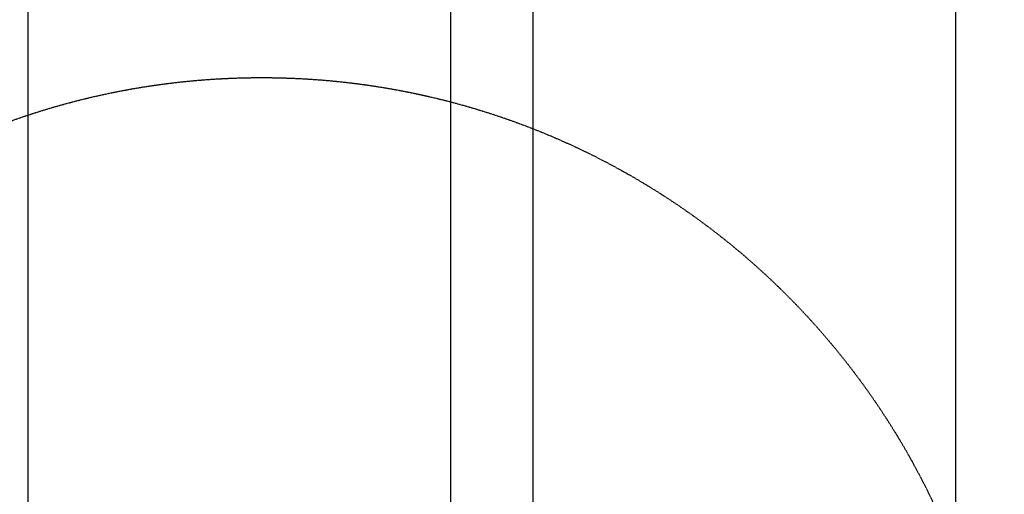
# Model space of a CAD drawing. Header units: inches. Extents: x -4968858 to -265257, y -220693 to 1871410.
# Tile 218 of 225: x -1886253 to -1885774, y 1194558 to 1194789. Entities that reach past the tile are written whole.
import ezdxf

# ---------------------------------------------------------------- set-up
doc = ezdxf.new("R2010")
doc.units = ezdxf.units.IN
doc.header["$MEASUREMENT"] = 0
doc.linetypes.add('CONTINOUS', pattern=[0])
doc.linetypes.add('HIDDEN', pattern=[0.375, 0.25, -0.125])
doc.layers.add('GRID', color=8, linetype='Continuous')
doc.layers.add('IPB', color=6, linetype='Continuous')

# ---------------------------------------------------------------- blocks, each defined once
blk = doc.blocks.new('UTCOMBINE')
at = {"color": 6}
for p, q in [((-716267.68, 45726.59, 0), (-716267.68, 46828.94, 0)), ((-716267.68, 45726.59, 0), (-716267.68, 46828.94, 0)), ((-716267.68, 45726.59, 0), (-716267.68, 46828.94, 0)), ((-716267.68, 45726.59, 0), (-716267.68, 46828.94, 0)), ((-715816.38, 45726.59, 0), (-715816.38, 46828.94, 0)), ((-716062.06, 45383.96, 0), (-716062.06, 46783.94, 0)), ((-716022, 45383.96, 0), (-716022, 46783.94, 0)), ((-716022, 45383.96, 0), (-716022, 46783.94, 0))]:
    blk.add_line(p, q, dxfattribs=at)
at = {"layer": 'IPB', "linetype": 'HIDDEN'}
blk.add_circle((-715930.15, 46560.06, 0), 361.31, dxfattribs=at)
blk = doc.blocks.new('TFMR YARD')
at = {"layer": 'GRID', "color": 1, "rotation": 180}
blk.add_blockref('UTCOMBINE', (-795623.35, 296115.83, 0), dxfattribs=at)

msp = doc.modelspace()

# ---------------------------------------------------------------- block references
at = {"color": 1, "linetype": 'CONTINOUS', "lineweight": 15}
msp.add_blockref('TFMR YARD', (-1806442.03, 944843.99), dxfattribs=at)

doc.saveas('drawing.dxf')
